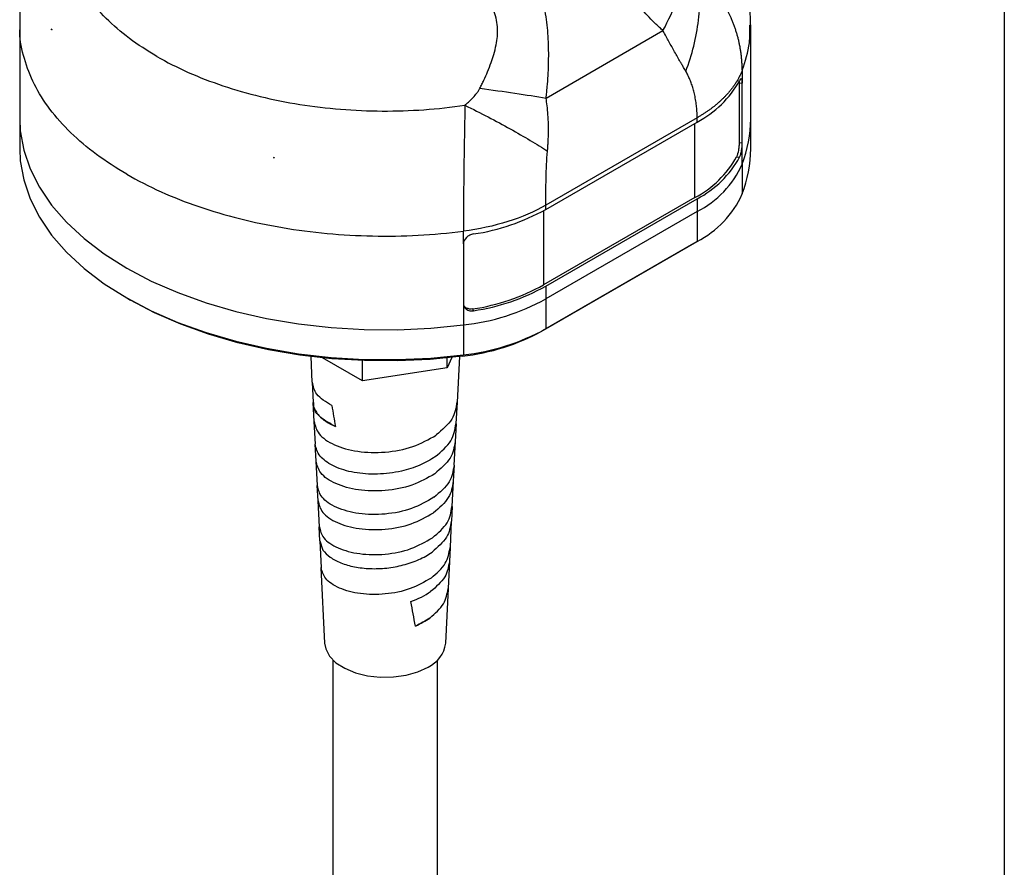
# Model space of a CAD drawing. Header units: millimetres. Extents: x 13 to 546, y 13 to 419.
# Tile 13 of 18: x 452 to 546, y 156 to 237. Entities that reach past the tile are written whole.
import ezdxf

# ---------------------------------------------------------------- set-up
doc = ezdxf.new("R2010")
doc.units = ezdxf.units.MM
doc.header["$LTSCALE"] = 2
doc.linetypes.add('SLD-Solid', pattern=[0])
doc.layers.add('TEXT', color=140, linetype='SLD-Solid', lineweight=25)

msp = doc.modelspace()

# ---------------------------------------------------------------- linework, layer by layer
for p, q in [((451.813, 236.613), (451.813, 227.61)), ((454.887, 236.195), (454.87, 236.188)), ((454.87, 236.148), (454.87, 236.188)), ((454.87, 236.188), (454.911, 236.152)), ((502.221, 229.6), (513.415, 236.062)), ((521.813, 227.61), (521.813, 236.613)), ((520.708, 231.078), (520.708, 225.362)), ((520.708, 231.078), (521.001, 231.041)), ((521.001, 225.325), (521.001, 231.041)), ((451.813, 227.61), (451.813, 224.752)), ((516.686, 227.717), (502.195, 219.351)), ((502.195, 218.938), (516.686, 227.304)), ((516.686, 227.304), (516.686, 227.717)), ((521.813, 224.752), (521.813, 227.61)), ((516.474, 220.078), (516.474, 227.182)), ((520.708, 225.362), (521.001, 225.325)), ((521.001, 223.284), (521.001, 225.325)), ((476.167, 223.893), (476.105, 223.918)), ((476.179, 223.903), (476.167, 223.893)), ((476.167, 223.853), (476.167, 223.893)), ((520.463, 223.986), (520.757, 223.949)), ((521.001, 223.284), (521.001, 220.426)), ((516.474, 220.078), (501.983, 211.712)), ((502.195, 211.589), (516.686, 219.955)), ((516.686, 219.955), (516.686, 218.73)), ((501.983, 218.818), (501.983, 211.712)), ((502.195, 218.938), (502.195, 219.351)), ((516.686, 218.73), (502.195, 210.365)), ((516.686, 218.73), (516.686, 215.872)), ((494.307, 215.631), (494.307, 209.915)), ((516.332, 215.668), (501.841, 207.303)), ((502.195, 207.507), (516.686, 215.872)), ((516.686, 215.872), (516.332, 215.668)), ((502.195, 211.589), (502.195, 210.365)), ((462.06, 210.467), (462.414, 210.263)), ((502.195, 210.365), (502.195, 207.507)), ((494.307, 209.915), (494.307, 207.874)), ((495.277, 209.24), (495.212, 209.409)), ((494.307, 207.874), (494.307, 205.016)), ((502.195, 207.507), (501.841, 207.303)), ((479.678, 204.858), (479.798, 202.393)), ((484.643, 202.522), (480.817, 204.731)), ((493.204, 204.772), (492.741, 203.774)), ((492.741, 203.774), (492.741, 204.724)), ((493.735, 200.493), (493.947, 204.858)), ((494.307, 205.016), (494.2, 204.889)), ((484.643, 202.522), (484.643, 204.467)), ((492.741, 203.774), (484.643, 202.522)), ((479.811, 202.406), (479.905, 200.447)), ((479.893, 200.457), (479.981, 198.634)), ((493.623, 198.413), (493.723, 200.495)), ((479.993, 198.636), (480.097, 196.46)), ((493.551, 196.713), (493.634, 198.411)), ((480.087, 196.458), (480.166, 194.842)), ((493.431, 194.436), (493.541, 196.715)), ((480.175, 194.847), (480.288, 192.489)), ((493.366, 192.903), (493.44, 194.435)), ((480.28, 192.488), (480.352, 191.027)), ((493.241, 190.482), (493.357, 192.906)), ((480.359, 191.028), (480.478, 188.549)), ((493.179, 189.075), (493.248, 190.48)), ((493.052, 186.552), (493.173, 189.077)), ((480.472, 188.547), (480.538, 187.187)), ((480.544, 187.188), (480.667, 184.63)), ((480.564, 187.19), (480.856, 186.313)), ((492.992, 185.225), (493.056, 186.551)), ((492.863, 182.643), (492.988, 185.227)), ((480.663, 184.629), (481.015, 177.391)), ((492.611, 177.391), (492.866, 182.641)), ((481.813, 175.788), (481.813, 65.678)), ((491.813, 65.678), (491.813, 175.788))]:
    msp.add_line(p, q)
at = {"flags": 128}
for points in [[(521.001, 232.266), (521.001, 231.58), (521.001, 231.041)], [(451.813, 227.61), (451.87, 226.454), (452.197, 224.625), (452.81, 222.821), (453.705, 221.057), (454.874, 219.347), (456.307, 217.705), (457.993, 216.145), (459.917, 214.681), (462.064, 213.323), (464.416, 212.083), (466.953, 210.973), (469.655, 209.999), (472.499, 209.172), (475.461, 208.497), (478.517, 207.981), (481.642, 207.627), (484.81, 207.438), (487.994, 207.416), (491.168, 207.562), (494.307, 207.874)], [(451.813, 227.61), (451.87, 226.454), (452.197, 224.625), (452.81, 222.821), (453.705, 221.057), (454.874, 219.347), (456.307, 217.705), (457.993, 216.145), (459.917, 214.681), (462.064, 213.323), (464.416, 212.083), (466.953, 210.973), (469.655, 209.999), (472.499, 209.172), (475.461, 208.497), (478.517, 207.981), (481.642, 207.627), (484.81, 207.438), (487.994, 207.416), (491.168, 207.562), (494.307, 207.874)], [(451.813, 224.752), (451.87, 223.596), (452.197, 221.767), (452.81, 219.963), (453.705, 218.199), (454.874, 216.489), (456.307, 214.847), (457.993, 213.287), (459.917, 211.823), (462.064, 210.465), (464.416, 209.226), (466.953, 208.115), (469.655, 207.142), (472.499, 206.314), (475.461, 205.639), (478.517, 205.123), (481.642, 204.769), (484.81, 204.58), (487.994, 204.559), (491.168, 204.704), (494.307, 205.016)], [(494.307, 215.631), (494.307, 216.316), (494.307, 216.855)], [(494.2, 204.889), (491.106, 204.582), (487.977, 204.439), (484.838, 204.46), (481.716, 204.646), (478.636, 204.995), (475.623, 205.504), (472.703, 206.169), (469.9, 206.985), (467.237, 207.944), (464.736, 209.039), (462.418, 210.261), (462.414, 210.263)], [(481.015, 177.391), (481.117, 176.854), (481.485, 176.162), (482.102, 175.532), (482.94, 174.993), (483.958, 174.57), (485.11, 174.284), (486.342, 174.148), (487.596, 174.167), (488.813, 174.342), (489.937, 174.664), (490.914, 175.117)]]:
    msp.add_lwpolyline(points, dxfattribs=at)
for centre, radius, start, end in [((467.675, 243.573), 14.764, 209.98473, 210.17619), ((512.043, 236.108), 9.953, 297.80647, 331.09968), ((509.731, 227.638), 12.082, 338.87843, 359.8693), ((509.731, 224.78), 12.082, 338.87843, 359.8693), ((486.097, 275.486), 52.528, 259.03333, 259.11548), ((511.912, 228.724), 9.776, 297.81794, 331.00982), ((512.043, 228.759), 9.953, 297.80647, 331.09968), ((512.37, 227.142), 9.454, 297.16289, 335.91654), ((512.37, 224.284), 9.454, 297.16289, 335.91654), ((492.193, 237.025), 20.668, 278.58126, 298.94245), ((492.173, 229.448), 20.269, 278.62517, 298.94632), ((492.193, 229.676), 20.668, 278.58126, 298.94245), ((491.966, 229.017), 21.273, 276.3157, 298.73802), ((491.966, 226.16), 21.273, 276.3157, 298.73802), ((491.933, 225.372), 20.608, 276.3157, 298.73802), ((489.731, 177.77), 2.904, 294.03329, 352.50695)]:
    msp.add_arc(centre, radius, start, end)
for centre, major_axis, ratio, start_param, end_param in [((485.621, 210.65), (-4.909, 37.777), 0.142422, 1.833879, 1.889327), ((485.496, 189.884), (-6.068, 28.702), 0.069594, 4.310429, 4.396904)]:
    msp.add_ellipse(centre, major_axis=major_axis, ratio=ratio, start_param=start_param, end_param=end_param)
for points, knots in [([(464.956, 233.591), (463.071, 234.679), (461.431, 235.909), (458.751, 238.57), (457.711, 240.001), (456.3, 242.969), (455.929, 244.506), (455.88, 247.584), (456.202, 249.125), (456.861, 250.616)], [0, 0, 0, 0, 0.25, 0.25, 0.5, 0.5, 0.75, 0.75, 1, 1, 1, 1]), ([(513.415, 236.062), (513.303, 236.165), (513.077, 236.369), (512.634, 236.791), (511.873, 237.554), (510.837, 238.727), (509.701, 240.281), (508.708, 241.996), (507.887, 243.861), (507.237, 245.838), (506.8, 247.537), (506.491, 248.913), (506.346, 249.605), (506.274, 249.95)], [0, 0, 0, 0, 0.031255, 0.062509, 0.125015, 0.250007, 0.374984, 0.499972, 0.624969, 0.749975, 0.874981, 0.93749, 1, 1, 1, 1]), ([(521.798, 236.598), (521.787, 237.298), (521.761, 238.802), (521.432, 241.087), (520.875, 243.421), (520.164, 245.543), (519.55, 246.838), (519.276, 247.416)], [0, 0, 0, 0, 0.186981, 0.401891, 0.61549, 0.828476, 1, 1, 1, 1]), ([(453.546, 245.552), (453.417, 245.244), (452.961, 244.156), (452.43, 242.205), (451.985, 239.745), (451.797, 237.864), (451.83, 236.815), (451.838, 236.588)], [0, 0, 0, 0, 0.109439, 0.385948, 0.657857, 0.9259, 1, 1, 1, 1]), ([(502.221, 229.6), (502.241, 229.779), (502.279, 230.137), (502.349, 230.852), (502.44, 232.109), (502.495, 233.91), (502.419, 235.709), (502.264, 237.132), (502.1, 238.191), (501.887, 239.232), (501.537, 240.591), (500.993, 242.234), (500.345, 243.811), (499.793, 245.046), (499.507, 245.657), (499.364, 245.962)], [0, 0, 0, 0, 0.031253, 0.062502, 0.125003, 0.249981, 0.374943, 0.437449, 0.499977, 0.563048, 0.625019, 0.75001, 0.874997, 0.937498, 1, 1, 1, 1]), ([(495.883, 230.539), (495.947, 230.67), (496.076, 230.931), (496.329, 231.457), (496.634, 232.144), (496.954, 232.963), (497.235, 233.819), (497.444, 234.657), (497.576, 235.546), (497.591, 236.414), (497.459, 237.278), (497.168, 238.078), (496.741, 238.79), (496.204, 239.426), (495.402, 240.171), (494.499, 240.81), (493.691, 241.306), (493.213, 241.582), (492.972, 241.717), (492.841, 241.79)], [0, 0, 0, 0, 0.031246, 0.062489, 0.124974, 0.191863, 0.249946, 0.316534, 0.374931, 0.440185, 0.500202, 0.561611, 0.62513, 0.684844, 0.750107, 0.875029, 0.937514, 0.966051, 1, 1, 1, 1]), ([(513.415, 236.062), (513.948, 237.052), (514.4, 238.055), (515.102, 240.013), (515.352, 240.967), (515.495, 241.861)], [0, 0, 0, 0, 0.5, 0.5, 1, 1, 1, 1]), ([(515.604, 232.167), (515.899, 232.955), (516.152, 233.767), (516.559, 235.409), (516.712, 236.24), (516.91, 237.888), (516.956, 238.705), (516.939, 240.293), (516.876, 241.065), (516.765, 241.8)], [0, 0, 0, 0, 0.25, 0.25, 0.5, 0.5, 0.75, 0.75, 1, 1, 1, 1]), ([(521.001, 232.266), (521, 232.382), (520.998, 232.615), (520.982, 232.964), (520.957, 233.312), (520.922, 233.659), (520.877, 234.005), (520.823, 234.349), (520.759, 234.692), (520.685, 235.033), (520.602, 235.372), (520.51, 235.709), (520.408, 236.044), (520.297, 236.376), (520.177, 236.705), (520.047, 237.031), (519.844, 237.504), (519.552, 238.109), (519.147, 238.827), (518.712, 239.502), (518.252, 240.135), (517.772, 240.727), (517.28, 241.281), (516.934, 241.63), (516.765, 241.8)], [0, 0, 0, 0, 0.033652, 0.067253, 0.100805, 0.134308, 0.167765, 0.201175, 0.234541, 0.267864, 0.301146, 0.334388, 0.367591, 0.400755, 0.433883, 0.466973, 0.500027, 0.579064, 0.655563, 0.729519, 0.800933, 0.869815, 0.936167, 1, 1, 1, 1]), ([(462.064, 222.305), (461.069, 222.922), (459.079, 224.157), (456.631, 226.265), (454.63, 228.517), (453.128, 230.9), (452.194, 233.371), (451.777, 235.284), (451.852, 236.358), (451.868, 236.589)], [0, 0, 0, 0, 0.159361, 0.318721, 0.478082, 0.637442, 0.796803, 0.956163, 1, 1, 1, 1]), ([(515.604, 232.167), (515.534, 232.289), (515.407, 232.511), (515.229, 232.815), (515.033, 233.153), (514.805, 233.549), (514.531, 234.033), (514.256, 234.526), (513.986, 235.014), (513.708, 235.525), (513.519, 235.873), (513.415, 236.062)], [0, 0, 0, 0, 0.101249, 0.184583, 0.250005, 0.375203, 0.500007, 0.62619, 0.750007, 0.863575, 1, 1, 1, 1]), ([(521.001, 232.266), (521.292, 233.14), (521.769, 234.571), (521.75, 236.027), (521.743, 236.595)], [0, 0, 0, 0, 0.6102991, 1, 1, 1, 1]), ([(464.956, 233.591), (466.841, 232.502), (468.972, 231.556), (473.581, 230.009), (476.06, 229.408), (481.202, 228.593), (483.865, 228.379), (489.197, 228.351), (491.865, 228.537), (494.449, 228.918)], [0, 0, 0, 0, 0.25, 0.25, 0.5, 0.5, 0.75, 0.75, 1, 1, 1, 1]), ([(516.686, 227.717), (516.684, 227.828), (516.681, 228.04), (516.666, 228.345), (516.647, 228.621), (516.611, 228.992), (516.544, 229.457), (516.436, 229.996), (516.307, 230.491), (516.162, 230.943), (515.997, 231.373), (515.813, 231.782), (515.673, 232.04), (515.604, 232.167)], [0, 0, 0, 0, 0.0717084, 0.1372727, 0.1967038, 0.2500165, 0.3772803, 0.500031, 0.6053795, 0.7078908, 0.8077184, 0.9050284, 1, 1, 1, 1]), ([(521.001, 232.266), (520.971, 232.189), (520.91, 232.035), (520.806, 231.806), (520.693, 231.579), (520.57, 231.355), (520.438, 231.134), (520.297, 230.915), (520.146, 230.699), (519.987, 230.487), (519.819, 230.277), (519.643, 230.07), (519.459, 229.867), (519.266, 229.667), (519.066, 229.471), (518.859, 229.278), (518.644, 229.089), (518.422, 228.904), (518.193, 228.722), (517.957, 228.544), (517.715, 228.371), (517.467, 228.201), (517.213, 228.035), (516.953, 227.873), (516.775, 227.769), (516.686, 227.717)], [0, 0, 0, 0, 0.045265, 0.090367, 0.135307, 0.180085, 0.2247, 0.269152, 0.313443, 0.357571, 0.401536, 0.445339, 0.48898, 0.532458, 0.575774, 0.618927, 0.661918, 0.704747, 0.747413, 0.789917, 0.832258, 0.874437, 0.916454, 0.958308, 1, 1, 1, 1]), ([(521.001, 231.041), (521.001, 231.149), (520.996, 231.24), (520.974, 231.381), (520.957, 231.43), (520.893, 231.501), (520.829, 231.444), (520.757, 231.298)], [0, 0, 0, 0, 0.25, 0.25, 0.5, 0.5, 1, 1, 1, 1]), ([(494.449, 228.918), (494.536, 228.995), (494.672, 229.114), (494.941, 229.357), (495.243, 229.659), (495.539, 230.003), (495.723, 230.263), (495.819, 230.418), (495.861, 230.499), (495.883, 230.539)], [0, 0, 0, 0, 0.160913, 0.250039, 0.500058, 0.749996, 0.874989, 0.937494, 1, 1, 1, 1]), ([(495.883, 230.539), (497.029, 230.389), (498.16, 230.233), (500.301, 229.916), (501.31, 229.756), (502.221, 229.6)], [0, 0, 0, 0, 0.5, 0.5, 1, 1, 1, 1]), ([(502.353, 224.517), (502.366, 224.675), (502.393, 224.997), (502.424, 225.488), (502.446, 225.996), (502.457, 226.521), (502.451, 227.199), (502.412, 227.986), (502.332, 228.834), (502.256, 229.358), (502.222, 229.6)], [0, 0, 0, 0, 0.094001, 0.190783, 0.290501, 0.393465, 0.500017, 0.689358, 0.856617, 1, 1, 1, 1]), ([(494.449, 228.918), (494.447, 228.773), (494.442, 228.48), (494.434, 228.036), (494.426, 227.583), (494.417, 227.12), (494.408, 226.648), (494.399, 226.167), (494.39, 225.678), (494.381, 225.181), (494.372, 224.676), (494.364, 224.164), (494.357, 223.646), (494.35, 223.122), (494.339, 222.268), (494.327, 221.081), (494.317, 219.838), (494.312, 218.857), (494.31, 218.147), (494.309, 217.481), (494.307, 217.061), (494.307, 216.855)], [0, 0, 0, 0, 0.0340836, 0.0688929, 0.1044298, 0.1406955, 0.177691, 0.215417, 0.2538745, 0.2930648, 0.3329892, 0.3736478, 0.4150402, 0.4571655, 0.5000222, 0.62232, 0.7500016, 0.816396, 0.8801913, 0.9413894, 1, 1, 1, 1]), ([(494.449, 228.918), (495.198, 228.55), (495.943, 228.173), (497.398, 227.414), (498.106, 227.033), (499.458, 226.28), (500.101, 225.909), (501.298, 225.192), (501.852, 224.845), (502.353, 224.517)], [0, 0, 0, 0, 0.25, 0.25, 0.5, 0.5, 0.75, 0.75, 1, 1, 1, 1]), ([(520.708, 225.362), (520.708, 225.255), (520.703, 225.134), (520.681, 224.88), (520.664, 224.747), (520.6, 224.366), (520.536, 224.133), (520.463, 223.986)], [0, 0, 0, 0, 0.25, 0.25, 0.5, 0.5, 1, 1, 1, 1]), ([(502.195, 219.351), (502.195, 220.165), (502.2, 221.035), (502.239, 222.789), (502.273, 223.676), (502.353, 224.517)], [0, 0, 0, 0, 0.5, 0.5, 1, 1, 1, 1]), ([(520.757, 223.949), (520.793, 224.022), (520.827, 224.115), (520.888, 224.333), (520.914, 224.455), (520.979, 224.837), (521.001, 225.11), (521.001, 225.325)], [0, 0, 0, 0, 0.25, 0.25, 0.5, 0.5, 1, 1, 1, 1]), ([(462.064, 222.305), (464.129, 221.113), (466.453, 220.071), (471.477, 218.352), (474.176, 217.674), (479.781, 216.727), (482.687, 216.457), (488.523, 216.341), (491.454, 216.494), (494.307, 216.855)], [0, 0, 0, 0, 0.25, 0.25, 0.5, 0.5, 0.75, 0.75, 1, 1, 1, 1]), ([(502.195, 219.351), (501.121, 218.73), (499.893, 218.198), (497.227, 217.355), (495.79, 217.044), (494.307, 216.855)], [0, 0, 0, 0, 0.5, 0.5, 1, 1, 1, 1]), ([(495.277, 216.588), (495.15, 216.567), (495.025, 216.527), (494.79, 216.41), (494.682, 216.334), (494.413, 216.071), (494.307, 215.846), (494.307, 215.631)], [0, 0, 0, 0, 0.25, 0.25, 0.5, 0.5, 1, 1, 1, 1]), ([(494.307, 209.915), (494.307, 209.807), (494.332, 209.704), (494.43, 209.519), (494.502, 209.438), (494.772, 209.249), (495.023, 209.198), (495.277, 209.24)], [0, 0, 0, 0, 0.25, 0.25, 0.5, 0.5, 1, 1, 1, 1]), ([(495.212, 209.409), (495.104, 209.4), (494.887, 209.383), (494.601, 209.484), (494.406, 209.621), (494.352, 209.739), (494.336, 209.775)], [0, 0, 0, 0, 0.290416, 0.580849, 0.870975, 1, 1, 1, 1]), ([(481.702, 200.15), (481.139, 200.494), (480.073, 201.144), (479.92, 201.997), (479.848, 202.4)], [0, 0, 0, 0, 0.528626, 1, 1, 1, 1]), ([(479.897, 200.458), (479.912, 200.322), (479.943, 200.037), (480.139, 199.613), (480.503, 199.129), (481.1, 198.613), (481.732, 198.308), (482.048, 198.155)], [0, 0, 0, 0, 0.154731, 0.323693, 0.492747, 0.74627, 1, 1, 1, 1]), ([(482.059, 198.151), (481.555, 198.422), (480.546, 198.966), (479.898, 199.83), (479.974, 200.328), (479.992, 200.448)], [0, 0, 0, 0, 0.431554, 0.863083, 1, 1, 1, 1]), ([(493.689, 200.5), (493.595, 199.936), (493.4, 198.768), (492.269, 197.826), (491.684, 197.339)], [0, 0, 0, 0, 0.482414, 1, 1, 1, 1]), ([(480.015, 198.639), (480.11, 198.232), (480.306, 197.386), (481.853, 196.33), (484.115, 195.677), (486.806, 195.603), (489.553, 196.118), (490.98, 196.924), (491.694, 197.327)], [0, 0, 0, 0, 0.156077, 0.324304, 0.49281, 0.661595, 0.830658, 1, 1, 1, 1]), ([(491.613, 195.269), (492.19, 195.755), (493.304, 196.695), (493.496, 197.857), (493.589, 198.417)], [0, 0, 0, 0, 0.517751, 1, 1, 1, 1]), ([(480.693, 195.194), (480.656, 195.233), (480.289, 195.625), (480.2, 196.066), (480.121, 196.463)], [0, 0, 0, 0, 0.099137, 1, 1, 1, 1]), ([(493.507, 196.719), (493.416, 196.169), (493.226, 195.027), (492.126, 194.105), (491.556, 193.627)], [0, 0, 0, 0, 0.4822113, 1, 1, 1, 1]), ([(488.377, 193.886), (487.622, 193.713), (486.837, 193.614), (485.3, 193.571), (484.548, 193.627), (483.161, 193.875), (482.528, 194.069), (481.453, 194.562), (481.012, 194.863), (480.693, 195.194)], [0, 0, 0, 0, 0.25, 0.25, 0.5, 0.5, 0.75, 0.75, 1, 1, 1, 1]), ([(491.622, 195.272), (491.176, 194.959), (490.67, 194.682), (489.575, 194.215), (488.985, 194.026), (488.377, 193.886)], [0, 0, 0, 0, 0.5, 0.5, 1, 1, 1, 1]), ([(491.563, 193.618), (490.868, 193.223), (489.48, 192.434), (486.806, 191.925), (484.188, 191.988), (481.987, 192.616), (480.481, 193.636), (480.291, 194.453), (480.199, 194.847)], [0, 0, 0, 0, 0.1693656, 0.3384429, 0.507232, 0.6757328, 0.8439454, 1, 1, 1, 1]), ([(493.407, 194.44), (493.317, 193.893), (493.129, 192.759), (492.046, 191.842), (491.484, 191.367)], [0, 0, 0, 0, 0.482068, 1, 1, 1, 1]), ([(491.479, 191.368), (490.796, 190.976), (489.432, 190.192), (486.807, 189.678), (484.236, 189.727), (482.075, 190.329), (480.597, 191.318), (480.411, 192.112), (480.321, 192.494)], [0, 0, 0, 0, 0.169384, 0.338466, 0.507246, 0.675725, 0.843902, 1, 1, 1, 1]), ([(493.333, 192.908), (493.244, 192.369), (493.059, 191.253), (491.987, 190.35), (491.432, 189.883)], [0, 0, 0, 0, 0.4820562, 1, 1, 1, 1]), ([(480.391, 191.032), (480.48, 190.653), (480.664, 189.865), (482.126, 188.882), (484.263, 188.281), (486.805, 188.228), (489.402, 188.73), (490.751, 189.502), (491.426, 189.889)], [0, 0, 0, 0, 0.156078, 0.324272, 0.492761, 0.661545, 0.830625, 1, 1, 1, 1]), ([(491.345, 187.495), (491.889, 187.958), (492.94, 188.851), (493.121, 189.954), (493.209, 190.486)], [0, 0, 0, 0, 0.517962, 1, 1, 1, 1]), ([(493.142, 189.081), (493.055, 188.555), (492.875, 187.466), (491.835, 186.585), (491.296, 186.128)], [0, 0, 0, 0, 0.482181, 1, 1, 1, 1]), ([(480.509, 188.553), (480.597, 188.183), (480.778, 187.416), (482.214, 186.462), (484.312, 185.883), (486.808, 185.842), (489.358, 186.347), (490.682, 187.112), (491.345, 187.495)], [0, 0, 0, 0, 0.15616, 0.32431, 0.49277, 0.661538, 0.830615, 1, 1, 1, 1]), ([(480.856, 186.313), (481.024, 186.073), (481.256, 185.846), (481.834, 185.433), (482.181, 185.248), (482.966, 184.935), (483.405, 184.808), (484.348, 184.622), (484.852, 184.563), (485.892, 184.523), (486.428, 184.542), (487.498, 184.657), (488.032, 184.754), (489.064, 185.024), (489.562, 185.198), (490.489, 185.613), (490.919, 185.855), (491.3, 186.125)], [0, 0, 0, 0, 0.125, 0.125, 0.25, 0.25, 0.375, 0.375, 0.5, 0.5, 0.625, 0.625, 0.75, 0.75, 0.875, 0.875, 1, 1, 1, 1]), ([(491.21, 183.642), (491.739, 184.093), (492.759, 184.963), (492.935, 186.038), (493.021, 186.556)], [0, 0, 0, 0, 0.517884, 1, 1, 1, 1]), ([(492.957, 185.231), (492.873, 184.718), (492.698, 183.655), (491.688, 182.794), (491.165, 182.349)], [0, 0, 0, 0, 0.482151, 1, 1, 1, 1]), ([(491.213, 183.641), (490.569, 183.267), (489.283, 182.52), (486.807, 182.025), (484.383, 182.06), (482.346, 182.616), (480.954, 183.537), (480.778, 184.277), (480.694, 184.634)], [0, 0, 0, 0, 0.1694429, 0.3385662, 0.5073697, 0.6758534, 0.8440175, 1, 1, 1, 1]), ([(491.077, 179.808), (491.589, 180.247), (492.579, 181.096), (492.751, 182.142), (492.833, 182.646)], [0, 0, 0, 0, 0.517837, 1, 1, 1, 1]), ([(491.077, 179.808), (490.875, 179.664), (490.657, 179.526), (490.199, 179.271), (489.959, 179.153), (489.707, 179.045)], [0, 0, 0, 0, 0.5, 0.5, 1, 1, 1, 1])]:
    msp.add_open_spline(points, degree=3, knots=knots)
for points in [[(454.911, 236.152), (454.897, 236.151), (454.884, 236.149), (454.87, 236.148)], [(520.703, 231.245), (520.706, 231.195), (520.708, 231.139), (520.708, 231.078)], [(476.105, 223.918), (476.126, 223.896), (476.146, 223.875), (476.167, 223.853)], [(476.167, 223.853), (476.171, 223.87), (476.175, 223.887), (476.179, 223.903)], [(489.276, 181.383), (489.977, 181.634), (490.622, 181.962), (491.165, 182.349)], [(489.708, 179.044), (490.212, 179.26), (490.673, 179.517), (491.079, 179.807)]]:
    msp.add_open_spline(points, degree=3)
at = {"layer": 'TEXT'}
msp.add_line((546.1, 419.1), (546.1, 12.7), dxfattribs=at)

doc.saveas('drawing.dxf')
